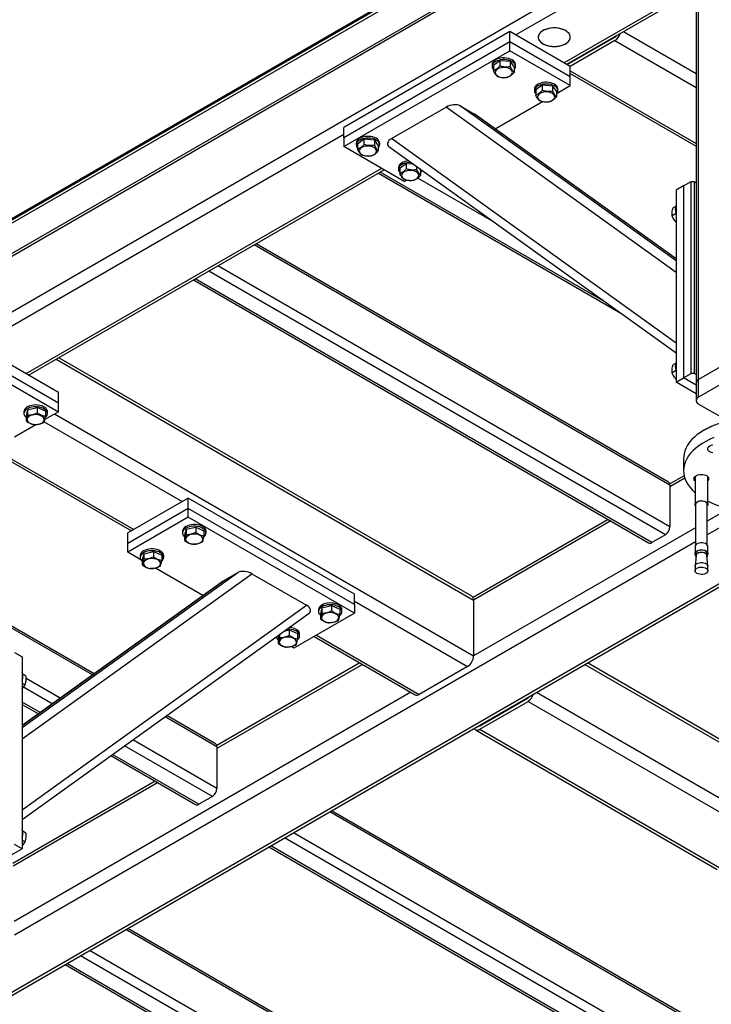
# Model space of a CAD drawing. Header units: millimetres. Extents: x 5 to 589, y 5 to 415.
# Tile 56 of 74: x 432 to 465, y 312 to 358. Entities that reach past the tile are written whole.
import ezdxf

# ---------------------------------------------------------------- set-up
doc = ezdxf.new("R2010")
doc.units = ezdxf.units.MM
doc.layers.add('TRAIT-FORT', color=4, linetype='Continuous', lineweight=25)

msp = doc.modelspace()

# ---------------------------------------------------------------- linework, layer by layer
at = {"layer": 'TRAIT-FORT', "color": 4, "linetype": 'Continuous', "lineweight": 25}
for p, q in [((379.802, 318.86), (463.59, 367.23)), ((379.802, 318.798), (463.59, 367.169)), ((463.59, 367.005), (379.802, 318.635)), ((465.362, 366.477), (382.277, 318.513)), ((465.362, 366.612), (382.442, 318.744)), ((464.113, 361.822), (464.113, 341.327)), ((464.23, 341.491), (464.23, 361.986)), ((461.649, 361.72), (429.9, 343.392)), ((462.137, 361.349), (455.674, 357.618)), ((464.113, 359.877), (457.937, 356.312)), ((458.054, 356.244), (464.113, 359.742)), ((455.391, 357.781), (447.613, 353.291)), ((455.391, 357.291), (455.391, 357.781)), ((458.22, 356.149), (455.391, 357.781)), ((460.706, 357.775), (464.113, 355.808)), ((455.391, 357.291), (447.613, 352.801)), ((458.22, 355.659), (455.391, 357.291)), ((455.391, 356.883), (455.391, 357.291)), ((458.078, 356.23), (460.306, 357.516)), ((460.306, 357.353), (458.22, 356.149)), ((460.282, 357.53), (460.306, 357.516)), ((460.306, 357.353), (464.113, 355.155)), ((447.613, 352.393), (455.391, 356.883)), ((458.22, 355.25), (455.391, 356.883)), ((454.559, 356.23), (454.559, 356.148)), ((454.924, 356.411), (454.622, 356.187)), ((454.924, 356.411), (454.924, 356.166)), ((455.41, 356.372), (454.924, 356.411)), ((455.41, 356.372), (455.41, 356.127)), ((455.41, 356.372), (455.595, 356.109)), ((455.659, 356.148), (455.659, 356.23)), ((454.622, 356.187), (454.622, 355.943)), ((455.595, 356.109), (455.595, 355.865)), ((458.22, 355.659), (458.22, 356.149)), ((458.22, 355.944), (464.113, 352.542)), ((458.22, 355.809), (464.113, 352.407)), ((458.22, 355.25), (458.22, 355.659)), ((456.538, 355.087), (456.538, 355.005)), ((456.904, 355.268), (456.602, 355.044)), ((456.602, 355.044), (456.602, 354.8)), ((456.904, 355.268), (456.904, 355.023)), ((457.39, 355.229), (456.904, 355.268)), ((457.39, 355.229), (457.39, 354.984)), ((457.39, 355.229), (457.575, 354.966)), ((457.575, 354.966), (457.575, 354.722)), ((457.604, 354.895), (458.22, 355.25)), ((457.638, 355.005), (457.638, 355.087)), ((454.701, 353.219), (456.924, 354.502)), ((449.848, 352.765), (452.406, 354.241)), ((463.17, 346.509), (452.406, 354.241)), ((453.067, 354.297), (453.739, 353.909)), ((463.17, 347.04), (453.067, 354.297)), ((463.17, 347.135), (453.739, 353.909)), ((463.17, 347.137), (453.761, 353.895)), ((447.613, 352.801), (447.613, 353.291)), ((447.613, 352.965), (430.466, 343.066)), ((447.613, 352.801), (447.613, 352.393)), ((448.195, 352.556), (448.195, 352.475)), ((448.56, 352.737), (448.259, 352.514)), ((448.259, 352.514), (448.259, 352.269)), ((448.56, 352.737), (448.56, 352.492)), ((449.046, 352.698), (448.56, 352.737)), ((449.046, 352.698), (449.046, 352.453)), ((449.046, 352.698), (449.231, 352.436)), ((449.295, 352.475), (449.295, 352.556)), ((463.17, 343.196), (449.848, 352.765)), ((450.442, 350.76), (447.613, 352.393)), ((449.231, 352.436), (449.231, 352.191)), ((449.731, 352.397), (463.17, 342.743)), ((450.54, 351.594), (450.238, 351.371)), ((450.54, 351.594), (450.54, 351.349)), ((450.887, 351.566), (450.54, 351.594)), ((449.381, 351.372), (432.729, 341.759)), ((432.846, 341.692), (449.498, 351.305)), ((449.234, 351.152), (460.59, 344.596)), ((459.871, 345.113), (449.321, 351.203)), ((450.175, 351.413), (450.175, 351.332)), ((450.238, 351.371), (450.238, 351.126)), ((451.026, 351.466), (451.026, 351.31)), ((451.152, 351.375), (451.211, 351.293)), ((451.211, 351.293), (451.211, 351.048)), ((451.24, 351.221), (451.311, 351.262)), ((450.442, 350.76), (450.56, 350.828)), ((454.66, 348.856), (451.08, 350.922)), ((463.523, 350.554), (463.877, 350.758)), ((463.877, 341.776), (463.877, 350.758)), ((463.877, 350.758), (464.018, 350.758)), ((464.018, 350.758), (464.018, 341.776)), ((464.018, 350.758), (464.113, 350.703)), ((463.523, 350.554), (463.17, 350.35)), ((463.17, 350.35), (463.17, 341.368)), ((463.523, 350.554), (463.523, 341.572)), ((463.151, 349.595), (463.034, 349.527)), ((463.17, 349.257), (462.992, 349.154)), ((462.887, 336.555), (443.417, 347.795)), ((462.825, 336.693), (443.505, 347.845)), ((462.675, 334.228), (441.296, 346.57)), ((462.887, 334.596), (441.72, 346.815)), ((440.572, 346.152), (461.888, 333.846)), ((462.038, 333.861), (440.659, 346.202)), ((434.249, 340.882), (428.946, 343.943)), ((434.249, 340.392), (428.946, 343.453)), ((428.946, 343.045), (434.249, 339.984)), ((434.154, 342.447), (453.694, 331.167)), ((453.612, 331.35), (434.272, 342.515)), ((466.493, 342.797), (464.23, 341.491)), ((463.151, 342.246), (463.034, 342.178)), ((466.493, 341.98), (464.23, 340.674)), ((463.17, 341.908), (462.992, 341.805)), ((463.17, 341.368), (463.523, 341.572)), ((463.523, 341.572), (463.877, 341.776)), ((464.113, 341.232), (463.523, 341.572)), ((464.018, 341.776), (463.877, 341.776)), ((464.113, 341.722), (464.018, 341.776)), ((464.23, 340.674), (464.23, 341.491)), ((464.113, 340.823), (463.17, 341.368)), ((464.113, 341.327), (464.113, 340.511)), ((434.249, 340.392), (434.249, 340.882)), ((432.801, 340.076), (432.734, 339.795)), ((432.801, 340.076), (433.256, 340.182)), ((432.801, 340.076), (432.801, 339.831)), ((433.256, 340.182), (433.256, 339.938)), ((433.643, 340.008), (433.256, 340.182)), ((434.249, 339.984), (434.249, 340.392)), ((464.23, 340.347), (465.389, 339.678)), ((432.638, 339.984), (432.638, 339.902)), ((432.734, 339.795), (432.734, 339.551)), ((434.249, 339.984), (433.615, 339.617)), ((433.643, 340.008), (433.643, 339.764)), ((433.738, 339.902), (433.738, 339.984)), ((434.072, 339.882), (453.694, 328.554)), ((433.201, 339.379), (432.201, 338.801)), ((433.585, 339.51), (440.047, 335.779)), ((464.513, 339.143), (464.477, 339.122)), ((431.608, 338.038), (437.784, 334.473)), ((431.608, 337.903), (437.667, 334.405)), ((463.526, 337.796), (463.526, 337.224)), ((463.551, 336.992), (462.882, 336.606)), ((463.583, 336.875), (462.887, 336.474)), ((464.061, 336.955), (464.061, 335.646)), ((464.661, 335.646), (464.661, 336.955)), ((462.887, 336.555), (462.887, 334.596)), ((440.33, 335.942), (437.502, 334.31)), ((440.33, 335.453), (440.33, 335.942)), ((448.108, 331.452), (440.33, 335.942)), ((464.086, 335.646), (464.086, 333.748)), ((464.636, 333.748), (464.636, 335.646)), ((440.33, 335.453), (437.502, 333.82)), ((440.33, 335.044), (437.502, 333.411)), ((448.108, 330.962), (440.33, 335.453)), ((440.33, 335.044), (440.33, 335.453)), ((448.108, 330.554), (440.33, 335.044)), ((465.66, 335.462), (464.636, 334.87)), ((466.599, 335.351), (464.636, 334.217)), ((440.226, 334.484), (440.68, 334.59)), ((440.68, 334.59), (440.68, 334.345)), ((440.68, 334.59), (441.068, 334.416)), ((459.994, 334.939), (453.669, 331.288)), ((460.112, 334.872), (453.694, 331.167)), ((464.086, 334.553), (453.694, 328.554)), ((437.502, 333.82), (437.502, 334.31)), ((440.063, 334.391), (440.063, 334.309)), ((440.226, 334.484), (440.158, 334.203)), ((440.158, 334.203), (440.158, 333.958)), ((440.226, 334.484), (440.226, 334.239)), ((441.068, 334.416), (441.068, 334.171)), ((441.163, 334.309), (441.163, 334.391)), ((462.675, 334.228), (462.038, 333.861)), ((468.895, 334.064), (431.66, 312.568)), ((431.66, 312.433), (468.933, 333.95)), ((464.086, 333.9), (432.196, 315.49)), ((437.502, 333.411), (437.502, 333.82)), ((464.061, 333.678), (464.061, 333.348)), ((464.661, 333.348), (464.661, 333.678)), ((438.117, 333.056), (437.502, 333.411)), ((438.083, 333.248), (438.083, 333.166)), ((438.246, 333.341), (438.178, 333.06)), ((438.246, 333.341), (438.7, 333.447)), ((438.246, 333.341), (438.246, 333.096)), ((438.7, 333.447), (438.7, 333.202)), ((438.7, 333.447), (439.088, 333.273)), ((439.088, 333.273), (439.088, 333.028)), ((439.183, 333.166), (439.183, 333.248)), ((464.116, 333.267), (464.062, 332.764)), ((464.086, 333.348), (464.086, 333.258)), ((464.66, 332.764), (464.606, 333.267)), ((464.636, 333.258), (464.636, 333.348)), ((438.178, 333.06), (438.178, 332.815)), ((464.061, 332.753), (464.061, 332.543)), ((464.661, 332.543), (464.661, 332.753)), ((432.552, 325.201), (442.654, 332.458)), ((432.552, 324.671), (443.316, 332.402)), ((441.02, 331.38), (438.795, 332.665)), ((441.982, 332.07), (442.654, 332.458)), ((443.316, 332.402), (445.873, 330.926)), ((432.552, 325.296), (441.982, 332.07)), ((441.961, 332.056), (432.552, 325.298)), ((448.108, 330.962), (448.108, 331.452)), ((432.552, 321.357), (445.873, 330.926)), ((446.59, 330.81), (447.044, 330.916)), ((447.044, 330.916), (447.044, 330.671)), ((447.044, 330.916), (447.432, 330.742)), ((448.108, 331.126), (453.412, 328.064)), ((448.108, 330.962), (448.108, 330.554)), ((453.694, 331.167), (453.694, 328.554)), ((432.552, 320.904), (445.991, 330.558)), ((448.108, 330.554), (445.28, 328.921)), ((446.427, 330.717), (446.427, 330.636)), ((446.59, 330.81), (446.522, 330.529)), ((446.522, 330.529), (446.522, 330.284)), ((446.59, 330.81), (446.59, 330.565)), ((447.432, 330.742), (447.432, 330.497)), ((447.527, 330.636), (447.527, 330.717)), ((435.932, 327.725), (431.608, 330.221)), ((435.853, 327.669), (431.608, 330.12)), ((444.58, 329.545), (444.542, 329.386)), ((444.61, 329.566), (444.61, 329.422)), ((444.819, 329.716), (445.064, 329.773)), ((445.064, 329.773), (445.064, 329.528)), ((445.064, 329.773), (445.452, 329.599)), ((445.452, 329.599), (445.452, 329.354)), ((445.547, 329.493), (445.547, 329.574)), ((446.341, 329.534), (451.149, 326.758)), ((444.481, 329.382), (444.411, 329.423)), ((444.542, 329.386), (444.542, 329.141)), ((446.223, 329.466), (450.949, 326.738)), ((432.198, 328.715), (432.552, 328.511)), ((445.28, 328.921), (445.159, 328.991)), ((432.552, 328.511), (432.552, 319.529)), ((448.368, 328.228), (441.668, 324.36)), ((448.486, 328.16), (441.674, 324.227)), ((458.903, 328.16), (470.477, 321.478)), ((470.477, 321.614), (459.02, 328.228)), ((432.58, 327.713), (432.73, 327.627)), ((453.412, 328.064), (451.149, 326.758)), ((432.552, 327.283), (432.687, 327.205)), ((434.341, 326.583), (432.737, 327.508)), ((450.749, 326.854), (432.181, 316.135)), ((433.963, 326.311), (432.612, 327.09)), ((456.64, 326.854), (470.477, 318.866)), ((433.395, 325.904), (432.552, 326.391)), ((432.552, 326.289), (433.317, 325.847)), ((453.977, 325.288), (456.24, 326.595)), ((453.977, 325.125), (456.24, 326.431)), ((456.216, 326.609), (456.24, 326.595)), ((456.24, 326.431), (467.483, 319.941)), ((441.674, 324.309), (439.244, 325.712)), ((441.611, 324.446), (439.322, 325.768)), ((453.777, 325.105), (465.103, 318.567)), ((453.953, 325.302), (453.977, 325.288)), ((453.977, 325.125), (465.22, 318.635)), ((441.674, 322.349), (437.732, 324.625)), ((440.825, 321.615), (436.786, 323.946)), ((441.461, 321.982), (437.353, 324.353)), ((441.674, 324.309), (441.674, 322.349)), ((436.708, 323.89), (440.675, 321.6)), ((438.781, 322.693), (432.122, 318.849)), ((438.898, 322.625), (432.128, 318.717)), ((441.461, 321.982), (440.825, 321.615)), ((472.079, 306.756), (446.953, 321.261)), ((472.017, 306.894), (447.041, 321.312)), ((432.58, 320.365), (432.73, 320.278)), ((472.079, 304.797), (445.256, 320.282)), ((432.552, 319.934), (432.687, 319.856)), ((471.867, 304.429), (444.831, 320.037)), ((432.552, 319.529), (431.608, 318.985)), ((432.552, 319.529), (432.198, 319.733)), ((444.107, 319.618), (471.081, 304.047)), ((471.231, 304.062), (444.195, 319.669)), ((462.533, 301.246), (437.407, 315.751)), ((462.471, 301.383), (437.495, 315.801)), ((462.533, 299.286), (435.71, 314.771)), ((462.321, 298.918), (435.285, 314.526)), ((434.561, 314.108), (461.535, 298.536)), ((461.685, 298.551), (434.649, 314.158))]:
    msp.add_line(p, q, dxfattribs=at)
at = {"layer": 'TRAIT-FORT', "color": 4, "linetype": 'Continuous', "lineweight": 25, "flags": 128}
for points in [[(456.939, 357.207), (457.026, 357.164), (457.124, 357.129), (457.23, 357.103), (457.341, 357.087), (457.455, 357.08), (457.57, 357.084), (457.682, 357.098), (457.789, 357.122), (457.889, 357.154), (457.979, 357.195), (458.057, 357.244), (458.121, 357.299), (458.17, 357.359), (458.203, 357.423), (458.218, 357.488), (458.216, 357.555), (458.196, 357.62), (458.16, 357.683), (458.107, 357.741), (458.039, 357.795), (457.958, 357.842), (457.865, 357.881), (457.763, 357.912), (457.654, 357.933), (457.541, 357.944), (457.427, 357.945), (457.313, 357.937), (457.203, 357.918), (457.099, 357.889), (457.004, 357.852), (456.919, 357.807), (456.848, 357.755), (456.791, 357.698), (456.75, 357.636), (456.726, 357.571), (456.72, 357.505), (456.731, 357.439), (456.759, 357.375), (456.804, 357.314), (456.865, 357.257), (456.939, 357.207)], [(458, 357.207), (458.075, 357.257), (458.135, 357.314), (458.18, 357.375), (458.208, 357.439), (458.219, 357.505), (458.213, 357.571), (458.189, 357.636), (458.148, 357.698), (458.091, 357.755), (458.02, 357.807), (457.936, 357.852), (457.84, 357.889), (457.737, 357.918), (457.626, 357.937), (457.513, 357.945), (457.398, 357.944), (457.285, 357.933), (457.176, 357.912), (457.074, 357.881), (456.981, 357.842), (456.9, 357.795), (456.832, 357.741), (456.779, 357.683), (456.743, 357.62), (456.723, 357.555), (456.721, 357.488), (456.736, 357.423), (456.769, 357.359), (456.818, 357.299), (456.882, 357.244), (456.96, 357.195), (457.05, 357.154), (457.15, 357.122), (457.257, 357.098), (457.369, 357.084), (457.484, 357.08), (457.598, 357.087), (457.71, 357.103), (457.815, 357.129), (457.913, 357.164), (458, 357.207)], [(455.659, 356.23), (455.657, 356.255), (455.64, 356.311), (455.607, 356.364), (455.557, 356.414), (455.493, 356.457), (455.417, 356.493), (455.331, 356.521), (455.237, 356.539), (455.14, 356.547), (455.041, 356.545), (454.945, 356.533), (454.854, 356.511), (454.771, 356.481), (454.699, 356.442), (454.64, 356.396), (454.596, 356.345), (454.569, 356.29), (454.559, 356.234), (454.559, 356.23)], [(455.595, 356), (455.601, 356.007), (455.637, 356.06), (455.656, 356.116), (455.657, 356.173), (455.64, 356.229), (455.607, 356.283), (455.557, 356.332), (455.493, 356.375), (455.417, 356.411), (455.331, 356.439), (455.237, 356.457), (455.14, 356.465), (455.041, 356.463), (454.945, 356.451), (454.854, 356.43), (454.771, 356.399), (454.699, 356.36), (454.64, 356.314), (454.596, 356.263), (454.569, 356.209), (454.559, 356.152), (454.566, 356.095), (454.591, 356.04), (454.622, 356)], [(455.427, 355.719), (455.472, 355.761), (455.5, 355.807), (455.512, 355.855), (455.506, 355.903), (455.483, 355.95), (455.443, 355.993), (455.389, 356.031), (455.322, 356.06), (455.246, 356.082), (455.164, 356.093), (455.08, 356.095), (454.997, 356.087), (454.918, 356.068), (454.849, 356.041), (454.79, 356.006), (454.745, 355.964), (454.717, 355.919), (454.705, 355.87), (454.711, 355.822), (454.734, 355.775), (454.774, 355.732), (454.829, 355.695), (454.895, 355.665), (454.971, 355.643), (455.053, 355.632), (455.137, 355.63), (455.221, 355.639), (455.299, 355.657), (455.369, 355.684), (455.427, 355.719)], [(457.638, 355.087), (457.637, 355.112), (457.62, 355.168), (457.587, 355.221), (457.537, 355.271), (457.473, 355.314), (457.397, 355.35), (457.311, 355.378), (457.217, 355.396), (457.12, 355.404), (457.021, 355.402), (456.925, 355.39), (456.833, 355.368), (456.751, 355.338), (456.679, 355.299), (456.62, 355.253), (456.576, 355.202), (456.548, 355.147), (456.539, 355.091), (456.538, 355.087)], [(457.575, 354.857), (457.581, 354.864), (457.617, 354.917), (457.636, 354.973), (457.637, 355.03), (457.62, 355.086), (457.587, 355.14), (457.537, 355.189), (457.473, 355.232), (457.397, 355.268), (457.311, 355.296), (457.217, 355.314), (457.12, 355.322), (457.021, 355.321), (456.925, 355.308), (456.833, 355.287), (456.751, 355.256), (456.679, 355.217), (456.62, 355.171), (456.576, 355.12), (456.548, 355.066), (456.539, 355.009), (456.546, 354.952), (456.571, 354.897), (456.602, 354.857)], [(457.407, 354.576), (457.452, 354.618), (457.48, 354.664), (457.492, 354.712), (457.486, 354.76), (457.463, 354.807), (457.423, 354.85), (457.368, 354.888), (457.302, 354.917), (457.226, 354.939), (457.144, 354.95), (457.06, 354.952), (456.977, 354.944), (456.898, 354.925), (456.828, 354.898), (456.77, 354.863), (456.725, 354.821), (456.697, 354.776), (456.685, 354.727), (456.691, 354.679), (456.714, 354.632), (456.754, 354.589), (456.808, 354.552), (456.875, 354.522), (456.951, 354.5), (457.033, 354.489), (457.117, 354.487), (457.2, 354.496), (457.279, 354.514), (457.349, 354.541), (457.407, 354.576)], [(449.295, 352.556), (449.293, 352.581), (449.276, 352.637), (449.243, 352.691), (449.193, 352.74), (449.129, 352.783), (449.053, 352.819), (448.967, 352.847), (448.873, 352.865), (448.776, 352.873), (448.677, 352.871), (448.581, 352.859), (448.49, 352.838), (448.407, 352.807), (448.335, 352.768), (448.276, 352.722), (448.232, 352.671), (448.205, 352.617), (448.195, 352.56), (448.195, 352.556)], [(449.231, 352.326), (449.237, 352.333), (449.273, 352.387), (449.292, 352.442), (449.293, 352.499), (449.276, 352.555), (449.243, 352.609), (449.193, 352.658), (449.129, 352.701), (449.053, 352.737), (448.967, 352.765), (448.873, 352.783), (448.776, 352.792), (448.677, 352.79), (448.581, 352.778), (448.49, 352.756), (448.407, 352.725), (448.335, 352.686), (448.276, 352.641), (448.232, 352.59), (448.205, 352.535), (448.195, 352.478), (448.202, 352.421), (448.227, 352.366), (448.259, 352.326)], [(449.063, 352.046), (449.108, 352.087), (449.137, 352.133), (449.148, 352.181), (449.142, 352.23), (449.119, 352.276), (449.079, 352.319), (449.025, 352.357), (448.958, 352.387), (448.882, 352.408), (448.8, 352.42), (448.716, 352.421), (448.633, 352.413), (448.554, 352.394), (448.485, 352.367), (448.426, 352.332), (448.381, 352.291), (448.353, 352.245), (448.341, 352.197), (448.347, 352.148), (448.371, 352.101), (448.41, 352.058), (448.465, 352.021), (448.531, 351.991), (448.607, 351.97), (448.689, 351.958), (448.773, 351.956), (448.857, 351.965), (448.935, 351.983), (449.005, 352.01), (449.063, 352.046)], [(450.661, 351.729), (450.657, 351.728), (450.561, 351.716), (450.47, 351.695), (450.387, 351.664), (450.315, 351.625), (450.256, 351.579), (450.212, 351.528), (450.185, 351.474), (450.175, 351.417), (450.175, 351.413)], [(450.773, 351.648), (450.756, 351.649), (450.657, 351.647), (450.561, 351.635), (450.47, 351.613), (450.387, 351.582), (450.315, 351.543), (450.256, 351.498), (450.212, 351.447), (450.185, 351.392), (450.175, 351.335), (450.182, 351.279), (450.207, 351.223), (450.238, 351.183)], [(451.043, 350.903), (451.088, 350.944), (451.116, 350.99), (451.128, 351.038), (451.122, 351.087), (451.099, 351.133), (451.059, 351.176), (451.005, 351.214), (450.938, 351.244), (450.862, 351.265), (450.78, 351.277), (450.696, 351.278), (450.613, 351.27), (450.534, 351.251), (450.464, 351.224), (450.406, 351.189), (450.361, 351.148), (450.333, 351.102), (450.321, 351.054), (450.327, 351.005), (450.35, 350.958), (450.39, 350.915), (450.445, 350.878), (450.511, 350.848), (450.587, 350.827), (450.669, 350.815), (450.753, 350.813), (450.836, 350.822), (450.915, 350.84), (450.985, 350.867), (451.043, 350.903)], [(433.738, 339.984), (433.734, 340.022), (433.713, 340.078), (433.676, 340.131), (433.622, 340.179), (433.555, 340.22), (433.476, 340.254), (433.387, 340.279), (433.293, 340.295), (433.195, 340.301), (433.096, 340.297), (433.001, 340.282), (432.912, 340.258), (432.831, 340.225), (432.762, 340.184), (432.707, 340.137), (432.667, 340.085), (432.644, 340.03), (432.638, 339.984)], [(433.636, 339.717), (433.644, 339.724), (433.691, 339.774), (433.723, 339.828), (433.737, 339.884), (433.734, 339.941), (433.713, 339.996), (433.676, 340.049), (433.622, 340.097), (433.555, 340.139), (433.476, 340.173), (433.387, 340.198), (433.293, 340.214), (433.195, 340.219), (433.096, 340.215), (433.001, 340.2), (432.912, 340.176), (432.831, 340.143), (432.762, 340.103), (432.707, 340.056), (432.667, 340.003), (432.644, 339.948), (432.639, 339.891), (432.651, 339.835), (432.68, 339.78), (432.68, 339.78)], [(432.68, 339.78), (432.726, 339.73), (432.734, 339.723)], [(432.94, 339.432), (433.012, 339.406), (433.091, 339.39), (433.175, 339.383), (433.259, 339.387), (433.34, 339.4), (433.415, 339.423), (433.479, 339.454), (433.531, 339.493), (433.568, 339.537), (433.588, 339.584), (433.591, 339.633), (433.576, 339.681), (433.544, 339.726), (433.497, 339.766), (433.436, 339.8), (433.365, 339.826), (433.285, 339.842), (433.202, 339.849), (433.118, 339.846), (433.036, 339.832), (432.962, 339.809), (432.897, 339.778), (432.846, 339.739), (432.809, 339.695), (432.788, 339.648), (432.786, 339.599), (432.8, 339.551), (432.832, 339.506), (432.879, 339.466), (432.94, 339.432)], [(464.513, 339.143), (464.689, 339.237), (464.876, 339.323), (465.073, 339.401), (465.281, 339.47), (465.496, 339.53), (465.719, 339.58), (465.948, 339.621), (466.181, 339.652), (466.418, 339.672), (466.656, 339.683), (466.895, 339.683), (467.134, 339.672), (467.371, 339.652), (467.604, 339.621), (467.833, 339.58), (468.055, 339.53), (468.271, 339.47), (468.478, 339.401), (468.676, 339.323), (468.863, 339.237), (469.039, 339.143), (469.039, 339.143)], [(464.841, 339.303), (464.654, 339.217), (464.478, 339.122)], [(464.478, 339.122), (464.314, 339.021), (464.164, 338.912), (464.029, 338.798), (463.908, 338.678), (463.803, 338.554), (463.714, 338.425), (463.642, 338.292), (463.587, 338.157), (463.549, 338.021), (463.529, 337.882), (463.526, 337.796)], [(464.939, 338.772), (464.746, 338.689), (464.564, 338.599), (464.394, 338.501), (464.238, 338.396), (464.095, 338.284), (463.966, 338.167), (463.853, 338.045), (463.756, 337.918), (463.676, 337.787), (463.612, 337.654), (463.566, 337.518), (463.537, 337.38), (463.526, 337.241), (463.533, 337.103), (463.557, 336.965), (463.599, 336.828), (463.658, 336.694), (463.735, 336.563), (463.828, 336.435), (463.937, 336.311), (464.061, 336.193)], [(464.892, 338.054), (464.822, 338.074), (464.761, 338.102), (464.712, 338.137), (464.678, 338.178), (464.66, 338.222), (464.66, 338.267), (464.678, 338.311), (464.712, 338.352), (464.761, 338.388), (464.822, 338.416), (464.892, 338.435)], [(464.061, 336.747), (464.052, 336.756), (464.023, 336.798), (464.011, 336.843), (464.017, 336.888), (464.04, 336.931), (464.079, 336.971), (464.133, 337.004), (464.197, 337.029), (464.27, 337.046), (464.348, 337.053), (464.426, 337.049), (464.501, 337.036), (464.569, 337.013), (464.626, 336.982), (464.67, 336.945), (464.699, 336.903), (464.699, 336.903)], [(464.086, 335.577), (464.073, 335.597), (464.061, 335.64), (464.068, 335.683), (464.093, 335.724), (464.135, 335.76), (464.191, 335.789), (464.258, 335.809), (464.332, 335.819), (464.407, 335.817), (464.479, 335.805), (464.544, 335.784), (464.597, 335.753), (464.636, 335.716), (464.657, 335.674), (464.66, 335.631), (464.644, 335.588), (464.636, 335.577)], [(464.636, 335.646), (464.627, 335.686), (464.6, 335.725), (464.557, 335.758), (464.5, 335.783), (464.434, 335.799), (464.363, 335.805), (464.292, 335.8), (464.225, 335.784), (464.168, 335.759), (464.124, 335.726), (464.096, 335.688), (464.086, 335.647), (464.086, 335.646)], [(464.661, 335.8), (464.7, 335.781), (464.89, 335.696), (465.091, 335.62), (465.3, 335.552), (465.518, 335.494), (465.743, 335.445), (465.973, 335.406), (466.208, 335.377), (466.446, 335.358), (466.686, 335.349), (466.926, 335.35), (467.165, 335.361), (467.403, 335.383), (467.636, 335.415), (467.865, 335.457), (468.089, 335.508), (468.305, 335.568), (468.512, 335.638), (468.71, 335.717), (468.898, 335.803), (468.916, 335.812)], [(441.121, 334.513), (441.075, 334.563), (441.015, 334.608), (440.941, 334.646), (440.857, 334.676), (440.765, 334.696), (440.669, 334.707), (440.57, 334.708), (440.473, 334.698), (440.38, 334.679), (440.295, 334.65), (440.22, 334.613), (440.157, 334.569), (440.11, 334.519), (440.078, 334.465), (440.064, 334.409), (440.063, 334.391)], [(441.121, 334.431), (441.075, 334.481), (441.015, 334.526), (440.941, 334.564), (440.857, 334.594), (440.765, 334.615), (440.669, 334.625), (440.57, 334.626), (440.473, 334.616), (440.38, 334.597), (440.295, 334.568), (440.22, 334.532), (440.157, 334.487), (440.11, 334.438), (440.078, 334.384), (440.064, 334.327), (440.067, 334.271), (440.088, 334.215), (440.126, 334.162), (440.158, 334.131)], [(440.861, 334.208), (440.789, 334.233), (440.71, 334.25), (440.626, 334.257), (440.542, 334.253), (440.461, 334.24), (440.387, 334.217), (440.322, 334.185), (440.27, 334.147), (440.233, 334.103), (440.213, 334.056), (440.21, 334.007), (440.225, 333.959), (440.257, 333.914), (440.304, 333.874), (440.365, 333.84), (440.436, 333.814), (440.516, 333.797), (440.599, 333.791), (440.684, 333.794), (440.765, 333.808), (440.839, 333.831), (440.904, 333.862), (440.956, 333.9), (440.993, 333.944), (441.013, 333.992), (441.016, 334.04), (441.001, 334.088), (440.969, 334.133), (440.922, 334.174), (440.861, 334.208)], [(464.661, 333.678), (464.657, 333.706), (464.636, 333.748), (464.597, 333.785), (464.544, 333.816), (464.479, 333.838), (464.407, 333.85), (464.332, 333.851), (464.258, 333.841), (464.191, 333.821), (464.135, 333.792), (464.093, 333.756), (464.068, 333.715), (464.061, 333.678)], [(439.141, 333.37), (439.095, 333.42), (439.035, 333.465), (438.961, 333.503), (438.877, 333.533), (438.785, 333.553), (438.689, 333.564), (438.59, 333.565), (438.493, 333.555), (438.4, 333.536), (438.315, 333.507), (438.24, 333.47), (438.178, 333.426), (438.13, 333.376), (438.098, 333.322), (438.084, 333.266), (438.083, 333.248)], [(439.141, 333.288), (439.095, 333.338), (439.035, 333.383), (438.961, 333.421), (438.877, 333.451), (438.785, 333.472), (438.689, 333.482), (438.59, 333.483), (438.493, 333.474), (438.4, 333.454), (438.315, 333.426), (438.24, 333.389), (438.178, 333.344), (438.13, 333.295), (438.098, 333.241), (438.084, 333.184), (438.087, 333.128), (438.108, 333.072), (438.146, 333.019), (438.178, 332.988)], [(464.086, 333.278), (464.073, 333.299), (464.061, 333.341), (464.068, 333.385), (464.093, 333.426), (464.135, 333.462), (464.191, 333.49), (464.258, 333.51), (464.332, 333.52), (464.407, 333.519), (464.479, 333.507), (464.544, 333.485), (464.597, 333.454), (464.636, 333.417), (464.657, 333.375), (464.66, 333.332), (464.644, 333.29), (464.636, 333.278)], [(464.636, 333.348), (464.627, 333.388), (464.6, 333.426), (464.557, 333.459), (464.5, 333.485), (464.434, 333.501), (464.363, 333.506), (464.292, 333.501), (464.225, 333.486), (464.168, 333.461), (464.124, 333.428), (464.096, 333.39), (464.086, 333.349), (464.086, 333.348)], [(464.108, 333.196), (464.095, 333.218), (464.086, 333.259), (464.096, 333.3), (464.124, 333.338), (464.168, 333.371), (464.225, 333.396), (464.292, 333.411), (464.363, 333.417), (464.434, 333.411), (464.5, 333.395), (464.557, 333.369), (464.6, 333.336), (464.627, 333.298), (464.636, 333.257), (464.626, 333.216), (464.614, 333.196)], [(464.606, 333.267), (464.606, 333.27), (464.591, 333.308), (464.56, 333.342), (464.513, 333.369), (464.455, 333.389), (464.39, 333.399), (464.324, 333.398), (464.259, 333.387), (464.203, 333.366), (464.158, 333.338), (464.128, 333.303), (464.116, 333.267)], [(438.881, 333.065), (438.809, 333.09), (438.73, 333.107), (438.646, 333.114), (438.562, 333.11), (438.481, 333.097), (438.407, 333.074), (438.342, 333.042), (438.29, 333.004), (438.253, 332.96), (438.233, 332.913), (438.23, 332.864), (438.245, 332.816), (438.277, 332.771), (438.324, 332.731), (438.385, 332.697), (438.457, 332.671), (438.536, 332.654), (438.62, 332.648), (438.704, 332.651), (438.785, 332.665), (438.859, 332.688), (438.924, 332.719), (438.976, 332.758), (439.013, 332.801), (439.033, 332.849), (439.036, 332.897), (439.021, 332.945), (438.989, 332.99), (438.942, 333.031), (438.881, 333.065)], [(464.061, 332.753), (464.068, 332.79), (464.093, 332.831), (464.135, 332.867), (464.191, 332.896), (464.258, 332.916), (464.332, 332.926), (464.407, 332.924), (464.479, 332.912), (464.544, 332.891), (464.597, 332.86), (464.636, 332.823), (464.657, 332.781), (464.661, 332.753)], [(464.209, 332.394), (464.15, 332.42), (464.103, 332.455), (464.073, 332.494), (464.061, 332.537), (464.068, 332.58), (464.093, 332.621), (464.135, 332.657), (464.191, 332.686), (464.258, 332.706), (464.332, 332.716), (464.407, 332.715), (464.479, 332.703), (464.544, 332.681), (464.597, 332.65), (464.636, 332.613), (464.657, 332.571), (464.66, 332.528), (464.644, 332.485), (464.61, 332.447), (464.56, 332.414), (464.498, 332.389), (464.428, 332.375), (464.353, 332.37), (464.279, 332.377), (464.209, 332.394)], [(447.485, 330.839), (447.439, 330.889), (447.379, 330.934), (447.305, 330.972), (447.221, 331.002), (447.129, 331.022), (447.033, 331.033), (446.934, 331.034), (446.837, 331.024), (446.744, 331.005), (446.659, 330.976), (446.584, 330.939), (446.521, 330.895), (446.474, 330.845), (446.442, 330.792), (446.428, 330.735), (446.427, 330.717)], [(447.485, 330.757), (447.439, 330.807), (447.379, 330.852), (447.305, 330.89), (447.221, 330.92), (447.129, 330.941), (447.033, 330.952), (446.934, 330.952), (446.837, 330.943), (446.744, 330.923), (446.659, 330.895), (446.584, 330.858), (446.521, 330.814), (446.474, 330.764), (446.442, 330.71), (446.428, 330.654), (446.431, 330.597), (446.452, 330.541), (446.49, 330.488), (446.522, 330.457)], [(447.225, 330.534), (447.153, 330.559), (447.074, 330.576), (446.99, 330.583), (446.906, 330.579), (446.825, 330.566), (446.751, 330.543), (446.686, 330.511), (446.634, 330.473), (446.597, 330.429), (446.577, 330.382), (446.574, 330.333), (446.589, 330.285), (446.621, 330.24), (446.668, 330.2), (446.729, 330.166), (446.8, 330.14), (446.88, 330.124), (446.963, 330.117), (447.048, 330.12), (447.129, 330.134), (447.203, 330.157), (447.268, 330.188), (447.32, 330.227), (447.356, 330.27), (447.377, 330.318), (447.38, 330.366), (447.365, 330.414), (447.333, 330.46), (447.286, 330.5), (447.225, 330.534)], [(445.505, 329.614), (445.459, 329.664), (445.399, 329.709), (445.325, 329.747), (445.241, 329.777), (445.149, 329.798), (445.053, 329.809), (444.954, 329.809), (444.948, 329.809)], [(445.245, 329.391), (445.173, 329.417), (445.094, 329.433), (445.01, 329.44), (444.926, 329.436), (444.845, 329.423), (444.771, 329.4), (444.706, 329.369), (444.654, 329.33), (444.617, 329.286), (444.597, 329.239), (444.594, 329.19), (444.609, 329.142), (444.641, 329.097), (444.688, 329.057), (444.749, 329.023), (444.821, 328.997), (444.9, 328.981), (444.984, 328.974), (445.068, 328.977), (445.149, 328.991), (445.223, 329.014), (445.288, 329.045), (445.34, 329.084), (445.377, 329.128), (445.397, 329.175), (445.4, 329.224), (445.385, 329.271), (445.353, 329.317), (445.306, 329.357), (445.245, 329.391)]]:
    msp.add_lwpolyline(points, dxfattribs=at)
at = {"layer": 'TRAIT-FORT', "color": 4, "linetype": 'Continuous', "lineweight": 25}
for centre, radius, start, end in [((459.972, 357.873), 0.618, 302.6962, 343.029), ((460.161, 357.751), 0.276, 301.6608, 324.2411), ((451.032, 351.352), 0.246, 316.652, 345.6869), ((463.63, 349.451), 0.497, 157.8122, 202.8526), ((463.63, 342.102), 0.497, 157.8122, 202.8526), ((464.313, 341.307), 0.201, 114.3747, 174.3052), ((464.292, 340.511), 0.175, 110.7834, 249.2166), ((464.575, 336.85), 0.135, 309.6634, 22.9671), ((462.74, 336.571), 0.148, 353.7012, 54.9867), ((462.426, 334.616), 0.461, 302.6055, 357.3945), ((440.942, 334.308), 0.217, 304.408, 34.4754), ((440.959, 334.389), 0.204, 0.6125, 37.3752), ((461.95, 333.983), 0.151, 245.6929, 305.6176), ((438.962, 333.165), 0.217, 304.408, 34.4754), ((438.979, 333.246), 0.204, 0.6125, 37.3752), ((453.498, 331.189), 0.197, 353.7012, 54.9867), ((447.306, 330.634), 0.217, 304.408, 34.4754), ((447.323, 330.715), 0.204, 0.6125, 37.3752), ((445.063, 329.288), 0.602, 42.6557, 90.179), ((445.326, 329.491), 0.217, 304.408, 34.4754), ((445.343, 329.572), 0.204, 0.6125, 37.3752), ((444.706, 329.521), 0.264, 195.0836, 231.5985), ((453.08, 328.582), 0.615, 302.6055, 357.3945), ((432.089, 327.613), 0.499, 337.9972, 22.0028), ((451.032, 326.921), 0.201, 245.6929, 305.6176), ((455.906, 326.952), 0.618, 302.6962, 343.029), ((456.095, 326.83), 0.276, 301.6608, 324.2411), ((453.867, 325.258), 0.173, 211.4558, 309.7085), ((453.915, 325.38), 0.11, 261.0531, 304.1615), ((441.527, 324.325), 0.148, 353.7012, 54.9867), ((441.213, 322.37), 0.461, 302.6055, 357.3945), ((440.737, 321.737), 0.151, 245.6929, 305.6176), ((432.089, 320.264), 0.499, 337.9972, 22.0028)]:
    msp.add_arc(centre, radius, start, end, dxfattribs=at)
for centre, major_axis, start_param, end_param in [((452.689, 354.078), (0.469, 0.109), 0.517788, 2.088584), ((453.36, 353.69), (0.469, 0.109), 0.436715, 0.517788), ((450.131, 352.601), (0.469, 0.109), 2.088584, 3.578308), ((443.033, 332.239), (0.469, -0.109), 1.053008, 2.623805), ((442.361, 331.851), (0.469, -0.109), 2.623805, 2.704878), ((445.59, 330.763), (0.469, -0.109), 5.84647, 7.336194)]:
    msp.add_ellipse(centre, major_axis=major_axis, ratio=0.5331, start_param=start_param, end_param=end_param, dxfattribs=at)
for points, knots in [([(454.924, 356.166), (454.886, 356.125), (454.822, 356.058), (454.73, 355.991), (454.668, 355.96), (454.633, 355.946), (454.622, 355.943)], [0, 0, 0, 0, 0.385549, 0.637642, 0.896546, 1, 1, 1, 1]), ([(454.807, 355.68), (454.791, 355.694), (454.759, 355.722), (454.711, 355.783), (454.665, 355.858), (454.637, 355.914), (454.622, 355.943)], [0, 0, 0, 0, 0.264605, 0.534948, 0.765343, 1, 1, 1, 1]), ([(455.41, 356.127), (455.368, 356.122), (455.283, 356.11), (455.156, 356.114), (455.035, 356.133), (454.961, 356.155), (454.924, 356.166)], [0, 0, 0, 0, 0.2646049, 0.5349477, 0.7653431, 1, 1, 1, 1]), ([(455.595, 355.865), (455.556, 355.824), (455.493, 355.756), (455.401, 355.69), (455.339, 355.658), (455.303, 355.645), (455.293, 355.641)], [0, 0, 0, 0, 0.385549, 0.637642, 0.896546, 1, 1, 1, 1]), ([(455.41, 356.127), (455.426, 356.095), (455.458, 356.031), (455.506, 355.956), (455.552, 355.901), (455.58, 355.877), (455.595, 355.865)], [0, 0, 0, 0, 0.264605, 0.534948, 0.765343, 1, 1, 1, 1]), ([(454.807, 355.68), (454.849, 355.668), (454.935, 355.643), (455.061, 355.626), (455.182, 355.626), (455.256, 355.636), (455.293, 355.641)], [0, 0, 0, 0, 0.264605, 0.534948, 0.765343, 1, 1, 1, 1]), ([(456.904, 355.023), (456.866, 354.982), (456.802, 354.915), (456.71, 354.848), (456.648, 354.817), (456.613, 354.803), (456.602, 354.8)], [0, 0, 0, 0, 0.385549, 0.637642, 0.896546, 1, 1, 1, 1]), ([(457.39, 354.984), (457.348, 354.979), (457.263, 354.967), (457.136, 354.971), (457.015, 354.99), (456.941, 355.012), (456.904, 355.023)], [0, 0, 0, 0, 0.2646049, 0.5349477, 0.7653431, 1, 1, 1, 1]), ([(457.39, 354.984), (457.406, 354.952), (457.438, 354.888), (457.486, 354.813), (457.532, 354.758), (457.56, 354.734), (457.575, 354.722)], [0, 0, 0, 0, 0.264605, 0.534948, 0.765343, 1, 1, 1, 1]), ([(456.787, 354.537), (456.771, 354.551), (456.739, 354.579), (456.691, 354.641), (456.645, 354.715), (456.617, 354.771), (456.602, 354.8)], [0, 0, 0, 0, 0.264605, 0.534948, 0.765343, 1, 1, 1, 1]), ([(456.787, 354.537), (456.829, 354.525), (456.914, 354.5), (457.041, 354.483), (457.162, 354.483), (457.236, 354.493), (457.273, 354.498)], [0, 0, 0, 0, 0.264605, 0.534948, 0.765343, 1, 1, 1, 1]), ([(457.575, 354.722), (457.536, 354.681), (457.473, 354.613), (457.381, 354.547), (457.319, 354.515), (457.283, 354.502), (457.273, 354.498)], [0, 0, 0, 0, 0.385549, 0.637642, 0.896546, 1, 1, 1, 1]), ([(448.56, 352.492), (448.522, 352.451), (448.458, 352.384), (448.366, 352.318), (448.304, 352.286), (448.269, 352.273), (448.259, 352.269)], [0, 0, 0, 0, 0.385549, 0.637642, 0.896546, 1, 1, 1, 1]), ([(448.443, 352.006), (448.427, 352.02), (448.395, 352.048), (448.347, 352.11), (448.301, 352.185), (448.273, 352.241), (448.259, 352.269)], [0, 0, 0, 0, 0.264605, 0.534948, 0.765343, 1, 1, 1, 1]), ([(449.046, 352.453), (449.004, 352.448), (448.919, 352.436), (448.792, 352.44), (448.671, 352.459), (448.597, 352.481), (448.56, 352.492)], [0, 0, 0, 0, 0.2646049, 0.5349477, 0.7653431, 1, 1, 1, 1]), ([(449.231, 352.191), (449.192, 352.15), (449.129, 352.082), (449.037, 352.016), (448.975, 351.984), (448.939, 351.971), (448.929, 351.967)], [0, 0, 0, 0, 0.385549, 0.637642, 0.896546, 1, 1, 1, 1]), ([(449.046, 352.453), (449.062, 352.422), (449.095, 352.357), (449.143, 352.283), (449.188, 352.227), (449.217, 352.203), (449.231, 352.191)], [0, 0, 0, 0, 0.264605, 0.534948, 0.765343, 1, 1, 1, 1]), ([(448.443, 352.006), (448.485, 351.994), (448.571, 351.969), (448.697, 351.952), (448.818, 351.952), (448.892, 351.962), (448.929, 351.967)], [0, 0, 0, 0, 0.264605, 0.534948, 0.765343, 1, 1, 1, 1]), ([(450.54, 351.349), (450.502, 351.308), (450.438, 351.241), (450.346, 351.175), (450.284, 351.143), (450.249, 351.13), (450.238, 351.126)], [0, 0, 0, 0, 0.385549, 0.637642, 0.896546, 1, 1, 1, 1]), ([(451.026, 351.31), (450.984, 351.305), (450.899, 351.293), (450.772, 351.297), (450.651, 351.316), (450.577, 351.338), (450.54, 351.349)], [0, 0, 0, 0, 0.2646049, 0.5349477, 0.7653431, 1, 1, 1, 1]), ([(451.026, 351.31), (451.042, 351.279), (451.074, 351.214), (451.122, 351.14), (451.168, 351.084), (451.196, 351.06), (451.211, 351.048)], [0, 0, 0, 0, 0.264605, 0.534948, 0.765343, 1, 1, 1, 1]), ([(450.423, 350.863), (450.407, 350.877), (450.375, 350.905), (450.327, 350.967), (450.281, 351.042), (450.253, 351.098), (450.238, 351.126)], [0, 0, 0, 0, 0.264605, 0.534948, 0.765343, 1, 1, 1, 1]), ([(450.423, 350.863), (450.465, 350.851), (450.55, 350.826), (450.677, 350.809), (450.798, 350.809), (450.872, 350.819), (450.909, 350.824)], [0, 0, 0, 0, 0.264605, 0.534948, 0.765343, 1, 1, 1, 1]), ([(451.211, 351.048), (451.172, 351.007), (451.109, 350.939), (451.017, 350.873), (450.955, 350.841), (450.919, 350.828), (450.909, 350.824)], [0, 0, 0, 0, 0.385549, 0.637642, 0.896546, 1, 1, 1, 1]), ([(462.992, 349.154), (462.986, 349.195), (462.978, 349.263), (462.992, 349.378), (463.013, 349.462), (463.03, 349.512), (463.034, 349.527)], [0, 0, 0, 0, 0.385549, 0.637642, 0.896546, 1, 1, 1, 1]), ([(463.17, 348.853), (463.143, 348.886), (463.092, 348.948), (463.034, 349.05), (463.006, 349.119), (462.992, 349.154)], [0, 0, 0, 0, 0.350648, 0.672349, 1, 1, 1, 1]), ([(462.992, 341.805), (462.986, 341.846), (462.978, 341.915), (462.992, 342.029), (463.013, 342.113), (463.03, 342.164), (463.034, 342.178)], [0, 0, 0, 0, 0.385549, 0.637642, 0.896546, 1, 1, 1, 1]), ([(463.17, 341.505), (463.143, 341.537), (463.092, 341.599), (463.034, 341.701), (463.006, 341.77), (462.992, 341.805)], [0, 0, 0, 0, 0.350648, 0.672349, 1, 1, 1, 1]), ([(432.801, 339.831), (432.795, 339.798), (432.783, 339.73), (432.766, 339.651), (432.749, 339.591), (432.739, 339.564), (432.734, 339.551)], [0, 0, 0, 0, 0.264605, 0.534948, 0.765343, 1, 1, 1, 1]), ([(432.801, 339.831), (432.841, 339.831), (432.92, 339.832), (433.039, 339.853), (433.152, 339.889), (433.221, 339.921), (433.256, 339.938)], [0, 0, 0, 0, 0.2646049, 0.5349477, 0.7653431, 1, 1, 1, 1]), ([(433.643, 339.764), (433.594, 339.773), (433.512, 339.79), (433.394, 339.845), (433.315, 339.895), (433.269, 339.928), (433.256, 339.938)], [0, 0, 0, 0, 0.3855495, 0.6376419, 0.8965462, 1, 1, 1, 1]), ([(433.575, 339.483), (433.581, 339.498), (433.593, 339.53), (433.611, 339.596), (433.628, 339.675), (433.638, 339.734), (433.643, 339.764)], [0, 0, 0, 0, 0.264605, 0.534948, 0.765343, 1, 1, 1, 1]), ([(433.121, 339.376), (433.072, 339.386), (432.99, 339.402), (432.872, 339.457), (432.792, 339.507), (432.747, 339.541), (432.734, 339.551)], [0, 0, 0, 0, 0.385549, 0.637642, 0.896546, 1, 1, 1, 1]), ([(433.575, 339.483), (433.536, 339.465), (433.456, 339.428), (433.338, 339.394), (433.225, 339.377), (433.156, 339.377), (433.121, 339.376)], [0, 0, 0, 0, 0.264605, 0.534948, 0.765343, 1, 1, 1, 1]), ([(440.226, 334.239), (440.22, 334.205), (440.208, 334.138), (440.19, 334.059), (440.174, 333.999), (440.163, 333.972), (440.158, 333.958)], [0, 0, 0, 0, 0.264605, 0.534948, 0.765343, 1, 1, 1, 1]), ([(440.226, 334.239), (440.265, 334.239), (440.345, 334.24), (440.463, 334.261), (440.576, 334.297), (440.645, 334.329), (440.68, 334.345)], [0, 0, 0, 0, 0.264605, 0.534948, 0.765343, 1, 1, 1, 1]), ([(440.68, 334.345), (440.73, 334.311), (440.811, 334.254), (440.929, 334.202), (441.009, 334.181), (441.055, 334.173), (441.068, 334.171)], [0, 0, 0, 0, 0.385549, 0.637642, 0.896546, 1, 1, 1, 1]), ([(441, 333.891), (441.006, 333.906), (441.018, 333.937), (441.035, 334.004), (441.052, 334.083), (441.062, 334.142), (441.068, 334.171)], [0, 0, 0, 0, 0.264605, 0.534948, 0.765343, 1, 1, 1, 1]), ([(440.158, 333.958), (440.207, 333.924), (440.289, 333.866), (440.407, 333.815), (440.487, 333.794), (440.532, 333.786), (440.545, 333.784)], [0, 0, 0, 0, 0.3855495, 0.6376419, 0.8965462, 1, 1, 1, 1]), ([(441, 333.891), (440.961, 333.872), (440.881, 333.836), (440.763, 333.801), (440.65, 333.785), (440.58, 333.784), (440.545, 333.784)], [0, 0, 0, 0, 0.2646049, 0.5349477, 0.7653431, 1, 1, 1, 1]), ([(438.246, 333.096), (438.285, 333.096), (438.365, 333.097), (438.483, 333.118), (438.596, 333.154), (438.666, 333.186), (438.7, 333.202)], [0, 0, 0, 0, 0.264605, 0.534948, 0.765343, 1, 1, 1, 1]), ([(438.7, 333.202), (438.75, 333.168), (438.831, 333.111), (438.949, 333.059), (439.029, 333.038), (439.075, 333.03), (439.088, 333.028)], [0, 0, 0, 0, 0.385549, 0.637642, 0.896546, 1, 1, 1, 1]), ([(438.246, 333.096), (438.24, 333.062), (438.228, 332.995), (438.211, 332.916), (438.194, 332.856), (438.183, 332.829), (438.178, 332.815)], [0, 0, 0, 0, 0.264605, 0.534948, 0.765343, 1, 1, 1, 1]), ([(438.178, 332.815), (438.228, 332.781), (438.309, 332.723), (438.427, 332.672), (438.507, 332.651), (438.552, 332.643), (438.565, 332.641)], [0, 0, 0, 0, 0.3855495, 0.6376419, 0.8965462, 1, 1, 1, 1]), ([(439.02, 332.748), (438.981, 332.729), (438.901, 332.693), (438.783, 332.658), (438.67, 332.642), (438.6, 332.641), (438.565, 332.641)], [0, 0, 0, 0, 0.2646049, 0.5349477, 0.7653431, 1, 1, 1, 1]), ([(439.02, 332.748), (439.026, 332.763), (439.038, 332.794), (439.055, 332.861), (439.072, 332.94), (439.083, 332.999), (439.088, 333.028)], [0, 0, 0, 0, 0.264605, 0.534948, 0.765343, 1, 1, 1, 1]), ([(446.59, 330.565), (446.584, 330.532), (446.572, 330.464), (446.554, 330.385), (446.538, 330.325), (446.527, 330.298), (446.522, 330.284)], [0, 0, 0, 0, 0.264605, 0.534948, 0.765343, 1, 1, 1, 1]), ([(446.59, 330.565), (446.629, 330.565), (446.709, 330.566), (446.827, 330.587), (446.94, 330.623), (447.009, 330.655), (447.044, 330.671)], [0, 0, 0, 0, 0.264605, 0.534948, 0.765343, 1, 1, 1, 1]), ([(447.044, 330.671), (447.094, 330.637), (447.175, 330.58), (447.293, 330.529), (447.373, 330.507), (447.419, 330.5), (447.432, 330.497)], [0, 0, 0, 0, 0.385549, 0.637642, 0.896546, 1, 1, 1, 1]), ([(447.364, 330.217), (447.37, 330.232), (447.382, 330.263), (447.399, 330.33), (447.416, 330.409), (447.426, 330.468), (447.432, 330.497)], [0, 0, 0, 0, 0.264605, 0.534948, 0.765343, 1, 1, 1, 1]), ([(446.522, 330.284), (446.571, 330.25), (446.653, 330.193), (446.771, 330.141), (446.851, 330.12), (446.896, 330.112), (446.909, 330.11)], [0, 0, 0, 0, 0.3855495, 0.6376419, 0.8965462, 1, 1, 1, 1]), ([(447.364, 330.217), (447.325, 330.199), (447.245, 330.162), (447.127, 330.127), (447.014, 330.111), (446.944, 330.11), (446.909, 330.11)], [0, 0, 0, 0, 0.2646049, 0.5349477, 0.7653431, 1, 1, 1, 1]), ([(444.61, 329.422), (444.649, 329.422), (444.729, 329.423), (444.847, 329.444), (444.96, 329.48), (445.03, 329.512), (445.064, 329.528)], [0, 0, 0, 0, 0.264605, 0.534948, 0.765343, 1, 1, 1, 1]), ([(445.064, 329.528), (445.114, 329.494), (445.195, 329.437), (445.313, 329.386), (445.393, 329.364), (445.439, 329.357), (445.452, 329.354)], [0, 0, 0, 0, 0.385549, 0.637642, 0.896546, 1, 1, 1, 1]), ([(444.61, 329.422), (444.604, 329.389), (444.592, 329.321), (444.574, 329.242), (444.558, 329.182), (444.547, 329.155), (444.542, 329.141)], [0, 0, 0, 0, 0.264605, 0.534948, 0.765343, 1, 1, 1, 1]), ([(444.542, 329.141), (444.592, 329.107), (444.673, 329.05), (444.791, 328.998), (444.871, 328.977), (444.916, 328.969), (444.929, 328.967)], [0, 0, 0, 0, 0.3855495, 0.6376419, 0.8965462, 1, 1, 1, 1]), ([(445.384, 329.074), (445.345, 329.056), (445.265, 329.019), (445.147, 328.985), (445.034, 328.968), (444.964, 328.967), (444.929, 328.967)], [0, 0, 0, 0, 0.2646049, 0.5349477, 0.7653431, 1, 1, 1, 1]), ([(445.384, 329.074), (445.39, 329.089), (445.402, 329.12), (445.419, 329.187), (445.436, 329.266), (445.446, 329.325), (445.452, 329.354)], [0, 0, 0, 0, 0.264605, 0.534948, 0.765343, 1, 1, 1, 1]), ([(432.552, 327.018), (432.556, 327.023), (432.588, 327.052), (432.634, 327.115), (432.669, 327.175), (432.687, 327.205)], [0, 0, 0, 0, 0.076956, 0.534249, 1, 1, 1, 1]), ([(432.687, 327.205), (432.703, 327.252), (432.73, 327.331), (432.741, 327.461), (432.738, 327.555), (432.732, 327.611), (432.73, 327.627)], [0, 0, 0, 0, 0.385549, 0.637642, 0.896546, 1, 1, 1, 1]), ([(432.687, 319.856), (432.703, 319.903), (432.73, 319.982), (432.741, 320.112), (432.738, 320.206), (432.732, 320.262), (432.73, 320.278)], [0, 0, 0, 0, 0.385549, 0.637642, 0.896546, 1, 1, 1, 1]), ([(432.552, 319.669), (432.556, 319.674), (432.588, 319.703), (432.634, 319.766), (432.669, 319.826), (432.687, 319.856)], [0, 0, 0, 0, 0.076956, 0.534249, 1, 1, 1, 1])]:
    msp.add_open_spline(points, degree=3, knots=knots, dxfattribs=at)

doc.saveas('drawing.dxf')
